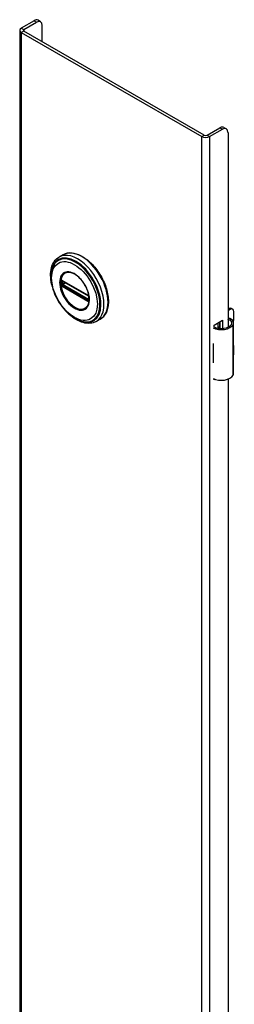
# Model space of a CAD drawing. Header units: inches. Extents: x 0 to 107, y -11 to 60.
# Tile 21 of 21: x 103.23 to 106.64, y 44.64 to 60.28. Entities that reach past the tile are written whole.
import ezdxf

# ---------------------------------------------------------------- set-up
doc = ezdxf.new("R2010")
doc.units = ezdxf.units.IN
doc.header["$MEASUREMENT"] = 0
doc.layers.add('Visible Edges(ANSI)', color=7, linetype='Continuous', lineweight=25)
doc.layers.add('Visible Tangent Edges(ANSI)', color=7, linetype='Continuous', lineweight=25)

msp = doc.modelspace()

# ---------------------------------------------------------------- linework, layer by layer
at = {"layer": 'Visible Edges(ANSI)'}
for p, q in [((103.464, 60.263), (103.26, 60.145)), ((103.299, 60.122), (103.503, 60.24)), ((103.566, 60.247), (103.527, 60.269)), ((103.235, 60.11), (103.235, 30.716)), ((103.26, 60.075), (106.122, 58.422)), ((106.161, 58.444), (103.299, 60.097)), ((103.591, 59.928), (103.591, 60.189)), ((106.205, 58.444), (106.409, 58.562)), ((106.244, 58.422), (106.448, 58.54)), ((106.472, 58.569), (106.511, 58.546)), ((106.537, 58.489), (106.537, 55.396)), ((103.922, 56.547), (103.858, 56.51)), ((103.908, 56.133), (103.903, 56.136)), ((103.908, 56.133), (104.316, 55.898)), ((104.323, 55.89), (103.915, 56.126)), ((104.321, 55.895), (104.316, 55.898)), ((104.332, 55.882), (104.333, 55.879)), ((104.332, 55.837), (104.332, 55.874)), ((104.333, 55.879), (104.334, 55.878)), ((104.335, 55.864), (104.335, 55.827)), ((104.335, 55.827), (104.335, 55.821)), ((106.537, 55.682), (106.552, 55.69)), ((106.573, 55.678), (106.537, 55.657)), ((106.591, 55.694), (106.612, 55.682)), ((104.513, 55.524), (104.449, 55.487)), ((106.317, 55.428), (106.452, 55.505)), ((106.452, 55.505), (106.452, 55.375)), ((106.629, 55.526), (106.629, 55.646)), ((106.317, 55.396), (106.317, 55.428)), ((106.381, 55.379), (106.381, 55.465)), ((106.381, 55.395), (106.401, 55.406)), ((106.401, 55.382), (106.392, 55.377)), ((106.401, 55.476), (106.401, 55.376)), ((106.413, 55.375), (106.413, 55.483)), ((106.626, 54.66), (106.626, 55.464)), ((106.302, 55.136), (106.302, 55.105)), ((106.629, 54.971), (106.629, 55.092)), ((106.302, 54.862), (106.302, 54.831)), ((106.317, 54.561), (106.317, 54.575)), ((106.332, 54.569), (106.317, 54.561)), ((106.537, 54.571), (106.537, 32.942))]:
    msp.add_line(p, q, dxfattribs=at)
at = {"layer": 'Visible Edges(ANSI)', "flags": 128}
for points in [[(103.741, 56.081), (103.734, 56.116), (103.729, 56.15), (103.726, 56.184), (103.724, 56.216), (103.725, 56.248), (103.727, 56.28), (103.732, 56.31), (103.738, 56.338), (103.746, 56.366), (103.756, 56.392), (103.768, 56.417), (103.783, 56.439), (103.799, 56.46), (103.817, 56.479), (103.837, 56.496), (103.858, 56.51)], [(103.922, 56.547), (103.938, 56.555), (103.955, 56.562), (103.972, 56.568), (103.989, 56.572), (104.008, 56.575), (104.026, 56.576), (104.045, 56.576), (104.065, 56.575), (104.085, 56.572), (104.105, 56.568), (104.125, 56.563), (104.145, 56.557), (104.166, 56.549), (104.186, 56.54), (104.207, 56.53), (104.227, 56.519), (104.248, 56.506), (104.268, 56.493), (104.288, 56.478), (104.309, 56.463), (104.328, 56.446), (104.348, 56.428), (104.367, 56.41), (104.386, 56.39), (104.405, 56.37), (104.423, 56.349), (104.44, 56.328), (104.458, 56.305), (104.474, 56.282), (104.49, 56.259), (104.505, 56.235), (104.52, 56.21), (104.534, 56.185), (104.547, 56.16), (104.56, 56.134), (104.571, 56.109), (104.582, 56.083), (104.592, 56.056), (104.601, 56.03), (104.609, 56.004), (104.617, 55.978), (104.623, 55.952), (104.628, 55.926), (104.633, 55.901), (104.636, 55.876), (104.639, 55.851), (104.64, 55.826), (104.641, 55.802), (104.64, 55.779), (104.639, 55.756), (104.636, 55.734), (104.633, 55.712), (104.628, 55.691), (104.623, 55.671), (104.616, 55.652), (104.608, 55.634), (104.6, 55.616), (104.59, 55.6), (104.58, 55.584), (104.568, 55.57), (104.555, 55.557), (104.542, 55.545), (104.528, 55.534), (104.513, 55.524)], [(103.768, 56.37), (103.761, 56.357), (103.755, 56.344), (103.75, 56.329), (103.745, 56.315), (103.738, 56.284), (103.733, 56.252), (103.73, 56.219), (103.729, 56.185), (103.731, 56.15), (103.735, 56.114), (103.741, 56.077), (103.75, 56.04), (103.76, 56.002), (103.773, 55.965), (103.787, 55.927), (103.803, 55.89), (103.821, 55.854), (103.841, 55.818), (103.862, 55.783), (103.885, 55.749), (103.909, 55.717), (103.934, 55.686), (103.96, 55.656), (103.987, 55.628), (104.015, 55.603), (104.044, 55.579), (104.073, 55.557), (104.103, 55.538), (104.133, 55.521), (104.163, 55.507), (104.193, 55.496), (104.223, 55.487), (104.238, 55.484), (104.253, 55.481), (104.268, 55.48), (104.283, 55.479)], [(103.903, 56.136), (103.901, 56.137), (103.9, 56.137)], [(104.306, 55.724), (104.314, 55.737), (104.321, 55.752), (104.327, 55.769), (104.332, 55.787), (104.335, 55.807), (104.336, 55.828), (104.336, 55.85), (104.335, 55.872), (104.331, 55.896), (104.327, 55.92), (104.32, 55.944), (104.313, 55.968), (104.304, 55.993), (104.293, 56.017), (104.281, 56.042), (104.269, 56.065), (104.255, 56.088), (104.24, 56.11), (104.224, 56.132), (104.207, 56.152), (104.19, 56.171), (104.172, 56.188), (104.153, 56.204), (104.135, 56.219), (104.116, 56.231), (104.097, 56.242), (104.078, 56.251), (104.06, 56.259), (104.042, 56.264), (104.024, 56.267), (104.007, 56.268), (103.991, 56.268)], [(103.915, 56.126), (103.914, 56.126), (103.914, 56.126)], [(104.321, 55.895), (104.325, 55.892), (104.328, 55.889)], [(104.332, 55.874), (104.332, 55.878), (104.33, 55.883), (104.326, 55.887), (104.323, 55.89)], [(104.328, 55.889), (104.33, 55.886), (104.332, 55.882)], [(104.332, 55.836), (104.332, 55.836), (104.332, 55.837)], [(104.335, 55.821), (104.335, 55.819), (104.335, 55.818)], [(104.449, 55.487), (104.426, 55.476), (104.401, 55.467), (104.376, 55.46), (104.35, 55.457), (104.323, 55.456), (104.296, 55.458), (104.268, 55.462), (104.24, 55.469), (104.212, 55.478), (104.184, 55.489), (104.156, 55.502), (104.128, 55.518), (104.1, 55.536), (104.072, 55.555), (104.045, 55.576), (104.019, 55.6)], [(106.584, 55.526), (106.582, 55.527), (106.58, 55.528), (106.578, 55.529), (106.576, 55.53), (106.574, 55.53), (106.572, 55.531), (106.57, 55.532), (106.568, 55.532), (106.566, 55.533), (106.564, 55.533), (106.562, 55.533), (106.56, 55.533), (106.558, 55.533), (106.556, 55.533), (106.554, 55.533), (106.552, 55.532), (106.549, 55.532), (106.548, 55.531), (106.546, 55.531), (106.544, 55.53), (106.542, 55.529), (106.54, 55.528), (106.538, 55.527), (106.537, 55.526)], [(106.537, 55.515), (106.538, 55.515), (106.54, 55.516), (106.541, 55.516), (106.543, 55.516), (106.544, 55.516), (106.546, 55.516), (106.547, 55.516), (106.549, 55.516), (106.55, 55.516), (106.552, 55.516), (106.553, 55.516), (106.555, 55.516), (106.556, 55.515), (106.558, 55.515), (106.559, 55.514), (106.561, 55.514), (106.562, 55.513), (106.564, 55.512), (106.565, 55.512), (106.567, 55.511), (106.568, 55.51), (106.57, 55.509), (106.571, 55.508), (106.572, 55.507)]]:
    msp.add_lwpolyline(points, dxfattribs=at)
at = {"layer": 'Visible Edges(ANSI)'}
for centre, major_axis, start_param, end_param in [((103.464, 60.161), (0.062, 0.108), 0, 0.785398), ((103.503, 60.138), (0.063, 0.108), 5.497787, 7.068583), ((103.321, 60.11), (-0.086, 0), 5.497787, 7.068583), ((103.321, 60.11), (-0.031, 0), 5.497787, 7.068583), ((106.409, 58.46), (0.062, 0.108), 0, 0.785398), ((106.448, 58.438), (0.062, 0.108), 5.497787, 7.068583), ((106.183, 58.457), (0.086, 0), 3.926991, 5.497787), ((106.183, 58.457), (0.031, 0), 3.926991, 5.497787), ((106.552, 55.626), (0.0394, 0.0682), 0, 0.785398), ((106.573, 55.614), (0.0394, 0.0682), 5.497787, 7.068583), ((106.469, 55.464), (0.128, 0), 5.96475, 6.909947), ((106.469, 55.464), (0.157, 0), 5.96475, 7.032103), ((106.573, 55.494), (-0.0394, -0.0682), 1.811012, 2.356194), ((106.431, 55.471), (0.197, 0), 3.983372, 5.96475), ((106.431, 55.471), (0.167, 0), 3.964134, 5.96475), ((106.431, 55.222), (0.197, 0), 3.983372, 3.995195), ((106.362, 55.145), (-0.0917, 0), 0.828235, 0.853602), ((106.573, 55.06), (-0.0394, -0.0682), 2.356194, 2.65865), ((106.573, 54.939), (-0.0394, -0.0682), 2.053739, 2.356194), ((106.362, 54.902), (0.0917, 0), 3.969828, 3.995195), ((106.431, 54.916), (-0.197, 0), 0.841779, 0.853602), ((106.431, 54.667), (0.197, 0), 3.983372, 5.96475), ((106.469, 54.66), (0.157, 0), 5.96475, 6.283185)]:
    msp.add_ellipse(centre, major_axis=major_axis, ratio=0.57735, start_param=start_param, end_param=end_param, dxfattribs=at)
at = {"layer": 'Visible Tangent Edges(ANSI)'}
for p, q in [((103.464, 60.263), (103.503, 60.24)), ((103.26, 60.145), (103.299, 60.122)), ((103.299, 60.097), (103.26, 60.075)), ((103.26, 60.075), (103.26, 30.681)), ((103.299, 60.122), (103.299, 60.097)), ((106.409, 58.562), (106.448, 58.54)), ((106.122, 58.422), (106.161, 58.444)), ((106.122, 29.028), (106.122, 58.422)), ((106.205, 58.444), (106.244, 58.422)), ((106.244, 58.422), (106.244, 29.028)), ((104.314, 55.902), (103.906, 56.138)), ((103.9, 56.084), (103.9, 56.122)), ((103.906, 56.045), (104.314, 55.809)), ((104.318, 55.818), (103.91, 56.054)), ((103.913, 56.129), (104.321, 55.893)), ((103.913, 56.122), (103.918, 56.124)), ((103.913, 56.085), (103.913, 56.122)), ((103.95, 56.106), (103.913, 56.085)), ((104.321, 55.826), (103.913, 56.062)), ((103.92, 56.073), (103.963, 56.098)), ((104.328, 55.837), (103.92, 56.073)), ((104.332, 55.84), (104.328, 55.837)), ((104.334, 55.871), (104.334, 55.834)), ((106.552, 55.69), (106.573, 55.678)), ((106.572, 55.507), (106.584, 55.526)), ((106.618, 54.632), (106.618, 55.435)), ((106.302, 55.105), (106.302, 54.862))]:
    msp.add_line(p, q, dxfattribs=at)
at = {"layer": 'Visible Tangent Edges(ANSI)', "flags": 128}
for points in [[(103.867, 56.106), (103.869, 56.073), (103.874, 56.038), (103.882, 56.002), (103.893, 55.966), (103.908, 55.93), (103.925, 55.895), (103.944, 55.86), (103.966, 55.828), (103.989, 55.797), (104.015, 55.768), (104.041, 55.743), (104.069, 55.72), (104.096, 55.701), (104.124, 55.686), (104.152, 55.675), (104.179, 55.668), (104.205, 55.665), (104.229, 55.666), (104.252, 55.672), (104.273, 55.682), (104.291, 55.696), (104.306, 55.714), (104.319, 55.735), (104.329, 55.76), (104.336, 55.788), (104.339, 55.818), (104.339, 55.85), (104.335, 55.884), (104.329, 55.919), (104.319, 55.955), (104.306, 55.991), (104.291, 56.027), (104.272, 56.062), (104.252, 56.096), (104.229, 56.128), (104.205, 56.157), (104.179, 56.184), (104.152, 56.208), (104.124, 56.229), (104.096, 56.246), (104.068, 56.259), (104.041, 56.269), (104.014, 56.273), (103.989, 56.274), (103.965, 56.27), (103.944, 56.263), (103.924, 56.251), (103.907, 56.235), (103.893, 56.215), (103.882, 56.192), (103.874, 56.166), (103.869, 56.137), (103.867, 56.106)], [(103.878, 56.105), (103.879, 56.116), (103.879, 56.127), (103.88, 56.138), (103.882, 56.148), (103.884, 56.158), (103.886, 56.168), (103.889, 56.178), (103.892, 56.187), (103.896, 56.195), (103.9, 56.203), (103.904, 56.211), (103.909, 56.219), (103.914, 56.226), (103.919, 56.232), (103.925, 56.238), (103.931, 56.243), (103.938, 56.248), (103.945, 56.253), (103.952, 56.257), (103.959, 56.26), (103.967, 56.263), (103.975, 56.265), (103.983, 56.267), (103.991, 56.268)], [(103.886, 56.139), (103.886, 56.138), (103.885, 56.138), (103.885, 56.137), (103.885, 56.137), (103.885, 56.137), (103.885, 56.136), (103.885, 56.136), (103.885, 56.135), (103.885, 56.135), (103.885, 56.135), (103.885, 56.134), (103.884, 56.134), (103.884, 56.133), (103.884, 56.133), (103.884, 56.133), (103.884, 56.132), (103.884, 56.132), (103.884, 56.131), (103.884, 56.131), (103.884, 56.13), (103.884, 56.13), (103.884, 56.129), (103.884, 56.129), (103.884, 56.129)], [(103.887, 56.141), (103.886, 56.141), (103.886, 56.141), (103.886, 56.141), (103.886, 56.141), (103.886, 56.141), (103.886, 56.14), (103.886, 56.14), (103.886, 56.14), (103.886, 56.14), (103.886, 56.14), (103.886, 56.14), (103.886, 56.14), (103.886, 56.14), (103.886, 56.14), (103.886, 56.14), (103.886, 56.139), (103.886, 56.139), (103.886, 56.139), (103.886, 56.139), (103.886, 56.139), (103.886, 56.139), (103.886, 56.139), (103.886, 56.139), (103.886, 56.139)], [(103.892, 56.143), (103.891, 56.143), (103.891, 56.143), (103.891, 56.143), (103.891, 56.143), (103.891, 56.143), (103.89, 56.143), (103.89, 56.143), (103.89, 56.143), (103.89, 56.143), (103.889, 56.143), (103.889, 56.143), (103.889, 56.143), (103.889, 56.142), (103.888, 56.142), (103.888, 56.142), (103.888, 56.142), (103.888, 56.142), (103.888, 56.142), (103.887, 56.142), (103.887, 56.142), (103.887, 56.142), (103.887, 56.141), (103.887, 56.141), (103.887, 56.141)], [(103.891, 56.128), (103.891, 56.129), (103.891, 56.129), (103.891, 56.129), (103.891, 56.13), (103.891, 56.13), (103.891, 56.13), (103.892, 56.13), (103.892, 56.131), (103.892, 56.131), (103.892, 56.131), (103.892, 56.132), (103.892, 56.132), (103.892, 56.132), (103.892, 56.132), (103.892, 56.133), (103.892, 56.133), (103.892, 56.133), (103.893, 56.133), (103.893, 56.134), (103.893, 56.134), (103.893, 56.134), (103.893, 56.134), (103.893, 56.135), (103.893, 56.135)], [(103.901, 56.141), (103.901, 56.141), (103.9, 56.141), (103.9, 56.141), (103.899, 56.142), (103.899, 56.142), (103.899, 56.142), (103.898, 56.142), (103.898, 56.142), (103.897, 56.142), (103.897, 56.143), (103.897, 56.143), (103.896, 56.143), (103.896, 56.143), (103.895, 56.143), (103.895, 56.143), (103.895, 56.143), (103.894, 56.143), (103.894, 56.143), (103.894, 56.143), (103.893, 56.143), (103.893, 56.143), (103.892, 56.143), (103.892, 56.143), (103.892, 56.143)], [(103.893, 56.135), (103.893, 56.135), (103.894, 56.135), (103.894, 56.135), (103.894, 56.135), (103.894, 56.135), (103.894, 56.135), (103.894, 56.135), (103.894, 56.135), (103.894, 56.135), (103.894, 56.135), (103.894, 56.135), (103.894, 56.135), (103.894, 56.135), (103.894, 56.136), (103.894, 56.136), (103.894, 56.136), (103.894, 56.136), (103.894, 56.136), (103.894, 56.136), (103.894, 56.136), (103.895, 56.136), (103.895, 56.136), (103.895, 56.136), (103.895, 56.136)], [(103.895, 56.136), (103.895, 56.136), (103.895, 56.136), (103.895, 56.136), (103.895, 56.136), (103.895, 56.136), (103.895, 56.137), (103.896, 56.137), (103.896, 56.137), (103.896, 56.137), (103.896, 56.137), (103.896, 56.137), (103.896, 56.137), (103.896, 56.137), (103.897, 56.137), (103.897, 56.137), (103.897, 56.137), (103.897, 56.137), (103.897, 56.137), (103.897, 56.137), (103.898, 56.137), (103.898, 56.137), (103.898, 56.137), (103.898, 56.137), (103.898, 56.137)], [(103.898, 56.137), (103.898, 56.137), (103.898, 56.137), (103.898, 56.137), (103.899, 56.137), (103.899, 56.137), (103.899, 56.137), (103.899, 56.137), (103.899, 56.137), (103.899, 56.137), (103.899, 56.137), (103.899, 56.137), (103.899, 56.137), (103.899, 56.137), (103.899, 56.137), (103.899, 56.137), (103.899, 56.137), (103.9, 56.137), (103.9, 56.137), (103.9, 56.137), (103.9, 56.137), (103.9, 56.137), (103.9, 56.137), (103.9, 56.137), (103.9, 56.137)], [(103.906, 56.138), (103.906, 56.138), (103.906, 56.138), (103.906, 56.138), (103.905, 56.138), (103.905, 56.138), (103.905, 56.139), (103.905, 56.139), (103.905, 56.139), (103.904, 56.139), (103.904, 56.139), (103.904, 56.139), (103.904, 56.139), (103.903, 56.139), (103.903, 56.14), (103.903, 56.14), (103.903, 56.14), (103.903, 56.14), (103.902, 56.14), (103.902, 56.14), (103.902, 56.14), (103.902, 56.14), (103.902, 56.141), (103.901, 56.141), (103.901, 56.141)], [(103.901, 56.127), (103.901, 56.127), (103.901, 56.128), (103.901, 56.128), (103.901, 56.128), (103.901, 56.128), (103.901, 56.128), (103.901, 56.128), (103.901, 56.128), (103.901, 56.128), (103.901, 56.129), (103.901, 56.129), (103.901, 56.129), (103.901, 56.129), (103.901, 56.129), (103.902, 56.129), (103.902, 56.129), (103.902, 56.129), (103.902, 56.13), (103.902, 56.13), (103.902, 56.13), (103.902, 56.13), (103.902, 56.13), (103.902, 56.13), (103.902, 56.13)], [(103.905, 56.132), (103.905, 56.132), (103.905, 56.132), (103.905, 56.132), (103.905, 56.132), (103.905, 56.132), (103.905, 56.132), (103.906, 56.132), (103.906, 56.132), (103.906, 56.132), (103.906, 56.132), (103.906, 56.132), (103.906, 56.132), (103.906, 56.132), (103.907, 56.132), (103.907, 56.132), (103.907, 56.132), (103.907, 56.132), (103.907, 56.132), (103.907, 56.132), (103.907, 56.132), (103.908, 56.132), (103.908, 56.131), (103.908, 56.131), (103.908, 56.131)], [(103.908, 56.131), (103.908, 56.131), (103.908, 56.131), (103.909, 56.131), (103.909, 56.131), (103.909, 56.131), (103.909, 56.131), (103.909, 56.131), (103.91, 56.131), (103.91, 56.131), (103.91, 56.131), (103.91, 56.13), (103.911, 56.13), (103.911, 56.13), (103.911, 56.13), (103.911, 56.13), (103.911, 56.13), (103.912, 56.13), (103.912, 56.13), (103.912, 56.13), (103.912, 56.13), (103.913, 56.129), (103.913, 56.129), (103.913, 56.129), (103.913, 56.129)], [(104.305, 55.724), (104.292, 55.708), (104.276, 55.695), (104.258, 55.685), (104.238, 55.679), (104.217, 55.676), (104.194, 55.677), (104.171, 55.681), (104.146, 55.689), (104.122, 55.7), (104.097, 55.714), (104.072, 55.732), (104.047, 55.752), (104.024, 55.774), (104.001, 55.799), (103.98, 55.827), (103.96, 55.855), (103.942, 55.886), (103.926, 55.917), (103.912, 55.949), (103.9, 55.981), (103.891, 56.013), (103.884, 56.045), (103.88, 56.075), (103.878, 56.105)], [(103.884, 56.123), (103.884, 56.121), (103.884, 56.12), (103.884, 56.118), (103.883, 56.117), (103.883, 56.115), (103.883, 56.114), (103.883, 56.112), (103.883, 56.111), (103.883, 56.109), (103.883, 56.108), (103.883, 56.106), (103.883, 56.105), (103.883, 56.103), (103.883, 56.101), (103.883, 56.1), (103.883, 56.098), (103.883, 56.097), (103.883, 56.095), (103.883, 56.094), (103.883, 56.092), (103.884, 56.091), (103.884, 56.089), (103.884, 56.087), (103.884, 56.086)], [(103.884, 56.129), (103.884, 56.128), (103.884, 56.128), (103.884, 56.128), (103.884, 56.128), (103.884, 56.127), (103.884, 56.127), (103.884, 56.127), (103.884, 56.127), (103.884, 56.126), (103.884, 56.126), (103.884, 56.126), (103.884, 56.126), (103.884, 56.125), (103.884, 56.125), (103.884, 56.125), (103.884, 56.125), (103.884, 56.124), (103.884, 56.124), (103.884, 56.124), (103.884, 56.124), (103.884, 56.124), (103.884, 56.123), (103.884, 56.123), (103.884, 56.123)], [(103.884, 56.086), (103.884, 56.086), (103.884, 56.085), (103.884, 56.085), (103.884, 56.085), (103.884, 56.085), (103.884, 56.084), (103.884, 56.084), (103.884, 56.084), (103.884, 56.084), (103.884, 56.083), (103.884, 56.083), (103.884, 56.083), (103.884, 56.083), (103.884, 56.082), (103.884, 56.082), (103.884, 56.082), (103.884, 56.082), (103.884, 56.081), (103.884, 56.081), (103.884, 56.081), (103.884, 56.081), (103.884, 56.08), (103.884, 56.08), (103.884, 56.08)], [(103.884, 56.08), (103.884, 56.079), (103.884, 56.079), (103.884, 56.078), (103.884, 56.078), (103.884, 56.077), (103.884, 56.077), (103.884, 56.076), (103.884, 56.076), (103.884, 56.075), (103.884, 56.075), (103.884, 56.074), (103.884, 56.074), (103.885, 56.073), (103.885, 56.073), (103.885, 56.072), (103.885, 56.072), (103.885, 56.071), (103.885, 56.071), (103.885, 56.07), (103.885, 56.07), (103.885, 56.069), (103.885, 56.069), (103.886, 56.068), (103.886, 56.068)], [(103.886, 56.068), (103.886, 56.068), (103.886, 56.068), (103.886, 56.068), (103.886, 56.067), (103.886, 56.067), (103.886, 56.067), (103.886, 56.067), (103.886, 56.067), (103.886, 56.067), (103.886, 56.067), (103.886, 56.066), (103.886, 56.066), (103.886, 56.066), (103.886, 56.066), (103.886, 56.066), (103.886, 56.066), (103.886, 56.066), (103.886, 56.065), (103.886, 56.065), (103.886, 56.065), (103.886, 56.065), (103.886, 56.065), (103.886, 56.065), (103.887, 56.065)], [(103.887, 56.065), (103.887, 56.064), (103.887, 56.064), (103.887, 56.063), (103.887, 56.063), (103.887, 56.063), (103.888, 56.062), (103.888, 56.062), (103.888, 56.062), (103.888, 56.061), (103.888, 56.061), (103.889, 56.061), (103.889, 56.06), (103.889, 56.06), (103.889, 56.06), (103.89, 56.059), (103.89, 56.059), (103.89, 56.059), (103.89, 56.058), (103.891, 56.058), (103.891, 56.058), (103.891, 56.057), (103.891, 56.057), (103.891, 56.057), (103.892, 56.056)], [(103.891, 56.122), (103.891, 56.123), (103.891, 56.123), (103.891, 56.123), (103.891, 56.123), (103.891, 56.124), (103.891, 56.124), (103.891, 56.124), (103.891, 56.124), (103.891, 56.125), (103.891, 56.125), (103.891, 56.125), (103.891, 56.125), (103.891, 56.126), (103.891, 56.126), (103.891, 56.126), (103.891, 56.126), (103.891, 56.127), (103.891, 56.127), (103.891, 56.127), (103.891, 56.127), (103.891, 56.128), (103.891, 56.128), (103.891, 56.128), (103.891, 56.128)], [(103.891, 56.079), (103.891, 56.08), (103.891, 56.08), (103.891, 56.08), (103.891, 56.08), (103.891, 56.081), (103.891, 56.081), (103.891, 56.081), (103.891, 56.081), (103.891, 56.082), (103.891, 56.082), (103.891, 56.082), (103.891, 56.082), (103.891, 56.083), (103.891, 56.083), (103.891, 56.083), (103.891, 56.083), (103.891, 56.084), (103.891, 56.084), (103.891, 56.084), (103.891, 56.084), (103.891, 56.084), (103.891, 56.085), (103.891, 56.085), (103.891, 56.085)], [(103.893, 56.071), (103.893, 56.071), (103.893, 56.072), (103.893, 56.072), (103.893, 56.072), (103.893, 56.073), (103.893, 56.073), (103.892, 56.073), (103.892, 56.074), (103.892, 56.074), (103.892, 56.074), (103.892, 56.075), (103.892, 56.075), (103.892, 56.075), (103.892, 56.076), (103.892, 56.076), (103.892, 56.077), (103.892, 56.077), (103.891, 56.077), (103.891, 56.078), (103.891, 56.078), (103.891, 56.078), (103.891, 56.079), (103.891, 56.079), (103.891, 56.079)], [(103.891, 56.085), (103.892, 56.087), (103.892, 56.088), (103.892, 56.09), (103.892, 56.091), (103.892, 56.093), (103.892, 56.095), (103.892, 56.096), (103.892, 56.098), (103.892, 56.099), (103.892, 56.101), (103.892, 56.102), (103.892, 56.104), (103.892, 56.105), (103.892, 56.107), (103.892, 56.109), (103.892, 56.11), (103.892, 56.112), (103.892, 56.113), (103.892, 56.115), (103.892, 56.116), (103.892, 56.118), (103.892, 56.119), (103.892, 56.121), (103.891, 56.122)], [(103.892, 56.056), (103.892, 56.056), (103.892, 56.056), (103.893, 56.055), (103.893, 56.055), (103.894, 56.054), (103.894, 56.054), (103.894, 56.054), (103.895, 56.053), (103.895, 56.053), (103.895, 56.052), (103.896, 56.052), (103.896, 56.052), (103.897, 56.051), (103.897, 56.051), (103.897, 56.051), (103.898, 56.05), (103.898, 56.05), (103.899, 56.05), (103.899, 56.049), (103.899, 56.049), (103.9, 56.049), (103.9, 56.049), (103.901, 56.048), (103.901, 56.048)], [(103.895, 56.068), (103.895, 56.068), (103.895, 56.068), (103.895, 56.069), (103.894, 56.069), (103.894, 56.069), (103.894, 56.069), (103.894, 56.069), (103.894, 56.069), (103.894, 56.069), (103.894, 56.069), (103.894, 56.069), (103.894, 56.07), (103.894, 56.07), (103.894, 56.07), (103.894, 56.07), (103.894, 56.07), (103.894, 56.07), (103.894, 56.07), (103.894, 56.07), (103.894, 56.07), (103.894, 56.071), (103.894, 56.071), (103.893, 56.071), (103.893, 56.071)], [(103.898, 56.063), (103.898, 56.063), (103.898, 56.063), (103.898, 56.063), (103.898, 56.064), (103.897, 56.064), (103.897, 56.064), (103.897, 56.064), (103.897, 56.064), (103.897, 56.065), (103.897, 56.065), (103.896, 56.065), (103.896, 56.065), (103.896, 56.066), (103.896, 56.066), (103.896, 56.066), (103.896, 56.066), (103.896, 56.067), (103.895, 56.067), (103.895, 56.067), (103.895, 56.067), (103.895, 56.068), (103.895, 56.068), (103.895, 56.068), (103.895, 56.068)], [(103.905, 56.057), (103.904, 56.057), (103.904, 56.057), (103.904, 56.058), (103.904, 56.058), (103.903, 56.058), (103.903, 56.058), (103.903, 56.058), (103.902, 56.059), (103.902, 56.059), (103.902, 56.059), (103.902, 56.059), (103.901, 56.059), (103.901, 56.06), (103.901, 56.06), (103.9, 56.06), (103.9, 56.06), (103.9, 56.061), (103.9, 56.061), (103.899, 56.061), (103.899, 56.062), (103.899, 56.062), (103.899, 56.062), (103.898, 56.062), (103.898, 56.063)], [(103.9, 56.122), (103.9, 56.122), (103.9, 56.122), (103.9, 56.122), (103.9, 56.123), (103.9, 56.123), (103.9, 56.123), (103.9, 56.123), (103.9, 56.124), (103.9, 56.124), (103.9, 56.124), (103.9, 56.124), (103.9, 56.125), (103.9, 56.125), (103.901, 56.125), (103.901, 56.125), (103.901, 56.125), (103.901, 56.126), (103.901, 56.126), (103.901, 56.126), (103.901, 56.126), (103.901, 56.127), (103.901, 56.127), (103.901, 56.127), (103.901, 56.127)], [(103.901, 56.078), (103.901, 56.078), (103.901, 56.079), (103.901, 56.079), (103.901, 56.079), (103.901, 56.079), (103.901, 56.08), (103.901, 56.08), (103.901, 56.08), (103.901, 56.08), (103.901, 56.081), (103.9, 56.081), (103.9, 56.081), (103.9, 56.081), (103.9, 56.082), (103.9, 56.082), (103.9, 56.082), (103.9, 56.082), (103.9, 56.083), (103.9, 56.083), (103.9, 56.083), (103.9, 56.084), (103.9, 56.084), (103.9, 56.084), (103.9, 56.084)], [(103.902, 56.073), (103.902, 56.074), (103.902, 56.074), (103.902, 56.074), (103.902, 56.074), (103.902, 56.074), (103.902, 56.075), (103.902, 56.075), (103.902, 56.075), (103.902, 56.075), (103.901, 56.075), (103.901, 56.076), (103.901, 56.076), (103.901, 56.076), (103.901, 56.076), (103.901, 56.076), (103.901, 56.076), (103.901, 56.077), (103.901, 56.077), (103.901, 56.077), (103.901, 56.077), (103.901, 56.077), (103.901, 56.078), (103.901, 56.078), (103.901, 56.078)], [(103.901, 56.048), (103.901, 56.048), (103.902, 56.048), (103.902, 56.048), (103.902, 56.048), (103.902, 56.047), (103.902, 56.047), (103.903, 56.047), (103.903, 56.047), (103.903, 56.047), (103.903, 56.047), (103.903, 56.047), (103.904, 56.047), (103.904, 56.046), (103.904, 56.046), (103.904, 56.046), (103.905, 56.046), (103.905, 56.046), (103.905, 56.046), (103.905, 56.046), (103.905, 56.045), (103.906, 56.045), (103.906, 56.045), (103.906, 56.045), (103.906, 56.045)], [(103.908, 56.066), (103.908, 56.066), (103.908, 56.066), (103.908, 56.066), (103.907, 56.066), (103.907, 56.066), (103.907, 56.066), (103.907, 56.066), (103.907, 56.067), (103.907, 56.067), (103.907, 56.067), (103.906, 56.067), (103.906, 56.067), (103.906, 56.067), (103.906, 56.067), (103.906, 56.068), (103.906, 56.068), (103.906, 56.068), (103.905, 56.068), (103.905, 56.068), (103.905, 56.068), (103.905, 56.069), (103.905, 56.069), (103.905, 56.069), (103.905, 56.069)], [(103.91, 56.054), (103.91, 56.054), (103.909, 56.054), (103.909, 56.054), (103.909, 56.055), (103.909, 56.055), (103.909, 56.055), (103.908, 56.055), (103.908, 56.055), (103.908, 56.055), (103.908, 56.055), (103.907, 56.055), (103.907, 56.056), (103.907, 56.056), (103.907, 56.056), (103.907, 56.056), (103.906, 56.056), (103.906, 56.056), (103.906, 56.056), (103.906, 56.056), (103.906, 56.056), (103.905, 56.057), (103.905, 56.057), (103.905, 56.057), (103.905, 56.057)], [(103.913, 56.062), (103.913, 56.062), (103.913, 56.062), (103.913, 56.062), (103.912, 56.062), (103.912, 56.063), (103.912, 56.063), (103.912, 56.063), (103.911, 56.063), (103.911, 56.063), (103.911, 56.063), (103.911, 56.063), (103.911, 56.064), (103.91, 56.064), (103.91, 56.064), (103.91, 56.064), (103.91, 56.064), (103.909, 56.064), (103.909, 56.065), (103.909, 56.065), (103.909, 56.065), (103.909, 56.065), (103.908, 56.065), (103.908, 56.065), (103.908, 56.066)], [(104.319, 55.899), (104.319, 55.899), (104.319, 55.899), (104.319, 55.9), (104.319, 55.9), (104.318, 55.9), (104.318, 55.9), (104.318, 55.9), (104.318, 55.9), (104.318, 55.9), (104.317, 55.9), (104.317, 55.901), (104.317, 55.901), (104.317, 55.901), (104.316, 55.901), (104.316, 55.901), (104.316, 55.901), (104.316, 55.901), (104.316, 55.902), (104.315, 55.902), (104.315, 55.902), (104.315, 55.902), (104.315, 55.902), (104.315, 55.902), (104.314, 55.902)], [(104.323, 55.816), (104.323, 55.816), (104.322, 55.816), (104.322, 55.816), (104.322, 55.816), (104.322, 55.816), (104.322, 55.816), (104.321, 55.816), (104.321, 55.817), (104.321, 55.817), (104.321, 55.817), (104.321, 55.817), (104.32, 55.817), (104.32, 55.817), (104.32, 55.817), (104.32, 55.817), (104.32, 55.817), (104.319, 55.818), (104.319, 55.818), (104.319, 55.818), (104.319, 55.818), (104.318, 55.818), (104.318, 55.818), (104.318, 55.818), (104.318, 55.818)], [(104.329, 55.891), (104.328, 55.891), (104.328, 55.892), (104.328, 55.892), (104.327, 55.893), (104.327, 55.893), (104.327, 55.893), (104.326, 55.894), (104.326, 55.894), (104.326, 55.895), (104.325, 55.895), (104.325, 55.895), (104.324, 55.896), (104.324, 55.896), (104.324, 55.896), (104.323, 55.897), (104.323, 55.897), (104.322, 55.897), (104.322, 55.898), (104.322, 55.898), (104.321, 55.898), (104.321, 55.898), (104.32, 55.899), (104.32, 55.899), (104.319, 55.899)], [(104.321, 55.893), (104.322, 55.893), (104.322, 55.893), (104.322, 55.893), (104.322, 55.893), (104.322, 55.893), (104.323, 55.893), (104.323, 55.892), (104.323, 55.892), (104.323, 55.892), (104.324, 55.892), (104.324, 55.892), (104.324, 55.892), (104.324, 55.892), (104.324, 55.891), (104.325, 55.891), (104.325, 55.891), (104.325, 55.891), (104.325, 55.891), (104.325, 55.891), (104.326, 55.89), (104.326, 55.89), (104.326, 55.89), (104.326, 55.89), (104.326, 55.89)], [(104.326, 55.824), (104.326, 55.824), (104.326, 55.824), (104.326, 55.824), (104.326, 55.824), (104.325, 55.824), (104.325, 55.824), (104.325, 55.824), (104.325, 55.825), (104.325, 55.825), (104.324, 55.825), (104.324, 55.825), (104.324, 55.825), (104.324, 55.825), (104.324, 55.825), (104.323, 55.825), (104.323, 55.825), (104.323, 55.825), (104.323, 55.826), (104.322, 55.826), (104.322, 55.826), (104.322, 55.826), (104.322, 55.826), (104.322, 55.826), (104.321, 55.826)], [(104.326, 55.89), (104.327, 55.89), (104.327, 55.89), (104.327, 55.889), (104.327, 55.889), (104.327, 55.889), (104.327, 55.889), (104.327, 55.889), (104.328, 55.889), (104.328, 55.889), (104.328, 55.888), (104.328, 55.888), (104.328, 55.888), (104.328, 55.888), (104.328, 55.888), (104.329, 55.888), (104.329, 55.888), (104.329, 55.887), (104.329, 55.887), (104.329, 55.887), (104.329, 55.887), (104.329, 55.887), (104.33, 55.887), (104.33, 55.886), (104.33, 55.886)], [(104.33, 55.824), (104.33, 55.824), (104.33, 55.824), (104.329, 55.824), (104.329, 55.824), (104.329, 55.824), (104.329, 55.824), (104.329, 55.824), (104.329, 55.824), (104.329, 55.824), (104.328, 55.824), (104.328, 55.824), (104.328, 55.824), (104.328, 55.824), (104.328, 55.824), (104.328, 55.824), (104.328, 55.824), (104.327, 55.824), (104.327, 55.824), (104.327, 55.824), (104.327, 55.824), (104.327, 55.824), (104.327, 55.824), (104.327, 55.824), (104.326, 55.824)], [(104.333, 55.884), (104.333, 55.885), (104.333, 55.885), (104.333, 55.885), (104.332, 55.886), (104.332, 55.886), (104.332, 55.886), (104.332, 55.886), (104.332, 55.887), (104.332, 55.887), (104.331, 55.887), (104.331, 55.888), (104.331, 55.888), (104.331, 55.888), (104.331, 55.888), (104.331, 55.889), (104.33, 55.889), (104.33, 55.889), (104.33, 55.889), (104.33, 55.89), (104.33, 55.89), (104.329, 55.89), (104.329, 55.89), (104.329, 55.891), (104.329, 55.891)], [(104.332, 55.882), (104.332, 55.882), (104.332, 55.882), (104.333, 55.881), (104.333, 55.881), (104.333, 55.881), (104.333, 55.881), (104.333, 55.881), (104.333, 55.88), (104.333, 55.88), (104.333, 55.88), (104.333, 55.88), (104.333, 55.88), (104.333, 55.879), (104.333, 55.879), (104.333, 55.879), (104.333, 55.879), (104.333, 55.879), (104.333, 55.878), (104.333, 55.878), (104.334, 55.878), (104.334, 55.878), (104.334, 55.878), (104.334, 55.877), (104.334, 55.877)], [(104.334, 55.828), (104.334, 55.828), (104.334, 55.828), (104.334, 55.828), (104.334, 55.828), (104.333, 55.827), (104.333, 55.827), (104.333, 55.827), (104.333, 55.827), (104.333, 55.827), (104.333, 55.827), (104.333, 55.827), (104.333, 55.826), (104.333, 55.826), (104.333, 55.826), (104.333, 55.826), (104.333, 55.826), (104.333, 55.826), (104.333, 55.826), (104.333, 55.826), (104.333, 55.825), (104.333, 55.825), (104.332, 55.825), (104.332, 55.825), (104.332, 55.825)], [(104.334, 55.877), (104.334, 55.877), (104.334, 55.877), (104.334, 55.877), (104.334, 55.876), (104.334, 55.876), (104.334, 55.876), (104.334, 55.876), (104.334, 55.875), (104.334, 55.875), (104.334, 55.875), (104.334, 55.874), (104.334, 55.874), (104.334, 55.874), (104.334, 55.874), (104.334, 55.873), (104.334, 55.873), (104.334, 55.873), (104.334, 55.873), (104.334, 55.872), (104.334, 55.872), (104.334, 55.872), (104.334, 55.872), (104.334, 55.871), (104.334, 55.871)], [(104.334, 55.834), (104.334, 55.834), (104.334, 55.833), (104.334, 55.833), (104.334, 55.833), (104.334, 55.833), (104.334, 55.832), (104.334, 55.832), (104.334, 55.832), (104.334, 55.832), (104.334, 55.831), (104.334, 55.831), (104.334, 55.831), (104.334, 55.831), (104.334, 55.83), (104.334, 55.83), (104.334, 55.83), (104.334, 55.83), (104.334, 55.829), (104.334, 55.829), (104.334, 55.829), (104.334, 55.829), (104.334, 55.829), (104.334, 55.828), (104.334, 55.828)], [(104.335, 55.818), (104.335, 55.818), (104.335, 55.818), (104.335, 55.818), (104.335, 55.818), (104.335, 55.818), (104.335, 55.817), (104.335, 55.817), (104.335, 55.817), (104.334, 55.817), (104.334, 55.817), (104.334, 55.817), (104.334, 55.817), (104.334, 55.817), (104.334, 55.817), (104.334, 55.817), (104.334, 55.817), (104.334, 55.817), (104.334, 55.817), (104.334, 55.817), (104.334, 55.817), (104.334, 55.817), (104.334, 55.817), (104.334, 55.817), (104.334, 55.817)], [(104.314, 55.809), (104.315, 55.809), (104.315, 55.809), (104.315, 55.809), (104.315, 55.809), (104.315, 55.809), (104.316, 55.809), (104.316, 55.809), (104.316, 55.808), (104.316, 55.808), (104.316, 55.808), (104.317, 55.808), (104.317, 55.808), (104.317, 55.808), (104.317, 55.808), (104.318, 55.808), (104.318, 55.807), (104.318, 55.807), (104.318, 55.807), (104.318, 55.807), (104.319, 55.807), (104.319, 55.807), (104.319, 55.807), (104.319, 55.807), (104.319, 55.806)], [(104.319, 55.806), (104.32, 55.806), (104.32, 55.806), (104.321, 55.806), (104.321, 55.806), (104.322, 55.805), (104.322, 55.805), (104.322, 55.805), (104.323, 55.805), (104.323, 55.805), (104.324, 55.805), (104.324, 55.805), (104.324, 55.804), (104.325, 55.804), (104.325, 55.804), (104.326, 55.804), (104.326, 55.804), (104.326, 55.804), (104.327, 55.804), (104.327, 55.804), (104.327, 55.804), (104.328, 55.804), (104.328, 55.804), (104.328, 55.804), (104.329, 55.804)], [(104.329, 55.814), (104.329, 55.814), (104.329, 55.814), (104.329, 55.814), (104.328, 55.814), (104.328, 55.814), (104.328, 55.814), (104.328, 55.814), (104.327, 55.814), (104.327, 55.814), (104.327, 55.814), (104.326, 55.814), (104.326, 55.814), (104.326, 55.814), (104.326, 55.814), (104.325, 55.814), (104.325, 55.814), (104.325, 55.815), (104.325, 55.815), (104.324, 55.815), (104.324, 55.815), (104.324, 55.815), (104.323, 55.815), (104.323, 55.815), (104.323, 55.816)], [(104.333, 55.815), (104.333, 55.815), (104.333, 55.815), (104.332, 55.815), (104.332, 55.815), (104.332, 55.815), (104.332, 55.815), (104.332, 55.815), (104.332, 55.815), (104.332, 55.814), (104.332, 55.814), (104.331, 55.814), (104.331, 55.814), (104.331, 55.814), (104.331, 55.814), (104.331, 55.814), (104.331, 55.814), (104.33, 55.814), (104.33, 55.814), (104.33, 55.814), (104.33, 55.814), (104.33, 55.814), (104.33, 55.814), (104.329, 55.814), (104.329, 55.814)], [(104.329, 55.804), (104.329, 55.804), (104.329, 55.804), (104.33, 55.804), (104.33, 55.804), (104.33, 55.804), (104.33, 55.804), (104.331, 55.804), (104.331, 55.804), (104.331, 55.804), (104.331, 55.805), (104.331, 55.805), (104.332, 55.805), (104.332, 55.805), (104.332, 55.805), (104.332, 55.805), (104.332, 55.805), (104.333, 55.805), (104.333, 55.805), (104.333, 55.805), (104.333, 55.806), (104.333, 55.806), (104.334, 55.806), (104.334, 55.806), (104.334, 55.806)], [(104.334, 55.817), (104.334, 55.816), (104.334, 55.816), (104.334, 55.816), (104.334, 55.816), (104.334, 55.816), (104.334, 55.816), (104.334, 55.816), (104.334, 55.816), (104.334, 55.816), (104.334, 55.816), (104.334, 55.816), (104.333, 55.816), (104.333, 55.816), (104.333, 55.816), (104.333, 55.816), (104.333, 55.816), (104.333, 55.816), (104.333, 55.816), (104.333, 55.816), (104.333, 55.815), (104.333, 55.815), (104.333, 55.815), (104.333, 55.815), (104.333, 55.815)], [(104.334, 55.806), (104.334, 55.806), (104.334, 55.806), (104.334, 55.806), (104.334, 55.807), (104.334, 55.807), (104.334, 55.807), (104.334, 55.807), (104.334, 55.807), (104.334, 55.807), (104.334, 55.807), (104.334, 55.807), (104.334, 55.807), (104.334, 55.807), (104.335, 55.808), (104.335, 55.808), (104.335, 55.808), (104.335, 55.808), (104.335, 55.808), (104.335, 55.808), (104.335, 55.808), (104.335, 55.808), (104.335, 55.808), (104.335, 55.809), (104.335, 55.809)], [(104.335, 55.809), (104.335, 55.809), (104.335, 55.809), (104.335, 55.809), (104.335, 55.809), (104.335, 55.809), (104.335, 55.809), (104.335, 55.809), (104.335, 55.809), (104.335, 55.809), (104.335, 55.809), (104.335, 55.809), (104.335, 55.809), (104.335, 55.809), (104.335, 55.809), (104.335, 55.809), (104.335, 55.809), (104.335, 55.809), (104.335, 55.809), (104.335, 55.81), (104.335, 55.81), (104.335, 55.81), (104.335, 55.81), (104.335, 55.81), (104.335, 55.81)]]:
    msp.add_lwpolyline(points, dxfattribs=at)
at = {"layer": 'Visible Tangent Edges(ANSI)'}
for centre, major_axis, ratio, start_param, end_param in [((104.153, 55.999), (0.295, -0.511), 0.57735, 0, 3.141593), ((104.217, 56.036), (-0.295, 0.511), 0.57735, 3.141593, 6.283185), ((104.126, 55.983), (0.28, -0.486), 0.57735, 5.512873, 10.19509), ((104.119, 55.979), (-0.274, 0.475), 0.57735, 2.792236, 6.632542), ((104.11, 55.974), (-0.16, 0.277), 0.57735, 5.51254, 6.921441), ((103.892, 56.143), (-0.00759, 0.00627), 0.761659, 1.405548, 2.335576), ((103.893, 56.145), (-0.0063, 0.00756), 0.812452, 1.431128, 2.478325), ((103.899, 56.147), (0.0009, -0.0098), 0.788974, 5.061556, 6.108754), ((103.895, 56.126), (0.00804, -0.00568), 0.788974, 1.221629, 2.276839), ((103.898, 56.128), (-0.0009, 0.0098), 0.788974, 5.061556, 6.108754), ((103.908, 56.145), (-0.00481, -0.00858), 0.585525, 5.490554, 6.283185), ((103.908, 56.123), (-0.00493, 0.00853), 0.576647, 6.023109, 6.543262), ((103.913, 56.114), (-0.0099, 0.0171), 0.576647, 6.154251, 6.412119), ((103.913, 56.142), (-0.00492, -0.00852), 0.57735, 5.497787, 6.283185), ((103.901, 56.127), (0.00473, 0.00863), 0.561339, 5.548417, 5.911565), ((103.906, 56.124), (0.00492, 0.00852), 0.57735, 5.638895, 5.895546), ((103.874, 56.11), (0.00984, 0), 0.57735, 3.926991, 5.15795), ((103.888, 56.134), (-0.00984, -0.00028), 0.592785, 1.070895, 1.857451), ((103.889, 56.128), (-0.00984, -0.00028), 0.583154, 1.028186, 1.85601), ((103.889, 56.091), (-0.00984, 0.00028), 0.571197, 1.061423, 1.889248), ((103.888, 56.085), (-0.00984, 0.00027), 0.561395, 1.103568, 1.890123), ((103.892, 56.072), (-0.00892, -0.00416), 0.217065, 0.742899, 1.672927), ((103.893, 56.069), (-0.00879, -0.00442), 0.081166, 0.617822, 1.66502), ((104.11, 55.974), (0.16, -0.277), 0.57735, 4.074133, 6.921441), ((103.894, 56.123), (0.00984, 0.00024), 0.59189, 0.834405, 1.860207), ((103.894, 56.074), (-0.00984, 0.00023), 0.562406, 4.003391, 5.029193), ((103.894, 56.117), (0.00984, 0), 0.57735, 0.926506, 1.872801), ((103.894, 56.08), (0.00984, 0), 0.57735, 0.926506, 1.872801), ((103.899, 56.06), (-0.00768, -0.00616), 0.210205, 4.604254, 5.651452), ((103.895, 56.069), (-0.00917, -0.00357), 0.210205, 3.773326, 4.828536), ((103.898, 56.065), (0.00768, 0.00616), 0.210205, 4.604254, 5.651452), ((103.906, 56.126), (0.00984, 0), 0.57735, 4.068098, 5.462881), ((103.906, 56.089), (0.00984, 0), 0.57735, 4.068098, 5.462881), ((103.908, 56.052), (0.00503, 0.00846), 0.569058, 1.313332, 2.363224), ((103.908, 56.074), (-0.00492, 0.00852), 0.578054, 1.31072, 1.830873), ((103.913, 56.077), (0.0098, -0.017), 0.578054, 4.583455, 4.841323), ((103.901, 56.062), (0.00472, 0.00864), 0.562406, 4.434737, 5.421387), ((103.913, 56.049), (0.00492, 0.00852), 0.57735, 1.297558, 2.356194), ((103.906, 56.059), (0.00492, 0.00852), 0.57735, 4.43915, 5.35668), ((103.92, 56.134), (-0.00492, -0.00852), 0.57735, 5.638895, 6.283185), ((103.92, 56.118), (-0.00545, 0.00825), 0.573869, 0.076491, 0.750427), ((103.92, 56.081), (-0.00492, 0.00852), 0.619734, 0.786007, 2.355586), ((103.92, 56.065), (-0.00492, -0.00852), 0.57735, 3.961897, 5.35668), ((104.321, 55.906), (-0.00492, -0.00852), 0.57735, 5.497787, 6.283185), ((104.321, 55.813), (0.00492, 0.00852), 0.57735, 1.297558, 2.356194), ((104.314, 55.823), (0.00492, 0.00852), 0.57735, 4.43915, 5.35668), ((104.326, 55.903), (-0.00503, -0.00846), 0.569058, 5.504817, 6.283185), ((104.314, 55.888), (-0.00492, -0.00852), 0.57735, 2.497302, 2.740956), ((104.328, 55.899), (-0.00492, -0.00852), 0.57735, 5.638895, 6.283185), ((104.328, 55.829), (-0.00492, -0.00852), 0.57735, 3.961897, 5.35668), ((104.319, 55.821), (-0.00512, -0.0084), 0.59189, 1.320537, 2.307187), ((104.319, 55.885), (-0.00511, -0.00841), 0.592956, 2.432371, 2.554191), ((104.336, 55.895), (-0.00768, -0.00616), 0.210205, 5.651452, 6.283185), ((104.328, 55.845), (0.00442, -0.00885), 0.573869, 5.532758, 6.206694), ((104.323, 55.82), (0.0009, -0.0098), 0.788974, 0.872766, 1.919963), ((104.323, 55.882), (-0.00768, -0.00616), 0.210205, 2.509859, 2.5284), ((104.326, 55.881), (0.00492, -0.00852), 0.578054, 1.31072, 1.830873), ((104.321, 55.878), (-0.0098, 0.017), 0.578054, 4.583455, 4.841323), ((104.326, 55.833), (0.00493, -0.00853), 0.576647, 6.023109, 6.543262), ((104.321, 55.841), (0.0099, -0.0171), 0.576647, 6.154251, 6.412119), ((104.341, 55.887), (-0.00879, -0.00442), 0.081166, 0, 0.48364), ((104.325, 55.878), (0.00917, 0.00357), 0.210205, 0.613501, 0.631733), ((104.342, 55.874), (-0.00984, 0), 0.57735, 0, 0.644291), ((104.342, 55.837), (-0.00984, 0), 0.57735, 0, 0.644291), ((104.325, 55.821), (0.00804, -0.00568), 0.788974, 0.166419, 1.221629), ((104.343, 55.883), (-0.00927, -0.00332), 0.152361, 0, 0.2377), ((104.326, 55.873), (0.00984, 0.00022), 0.592956, 0.649795, 0.709222), ((104.326, 55.868), (-0.00984, 0), 0.57735, 3.698606, 3.785883), ((104.326, 55.83), (-0.00984, 0), 0.57735, 3.560679, 3.785883), ((104.326, 55.825), (-0.00984, 0.00021), 0.561339, 3.557736, 3.876361), ((104.345, 55.864), (-0.00984, -0.00009), 0.596365, 0.03331, 0.052069), ((104.345, 55.827), (-0.00984, 0.00009), 0.557985, 0, 0.418922), ((104.345, 55.821), (-0.00984, 0.00023), 0.558235, 0, 0.376473), ((104.326, 55.811), (0.00481, 0.00858), 0.585525, 1.299069, 2.348961), ((104.336, 55.808), (-0.0009, 0.0098), 0.788974, 0.872766, 1.919963), ((104.341, 55.81), (-0.0063, 0.00756), 0.812452, 0.38393, 1.431128), ((104.343, 55.812), (-0.00793, 0.00583), 0.826364, 0.181738, 1.111767)]:
    msp.add_ellipse(centre, major_axis=major_axis, ratio=ratio, start_param=start_param, end_param=end_param, dxfattribs=at)
msp.add_ellipse((104.103, 55.97), major_axis=(0.256, -0.444), ratio=0.57735, dxfattribs=at)

doc.saveas('drawing.dxf')
